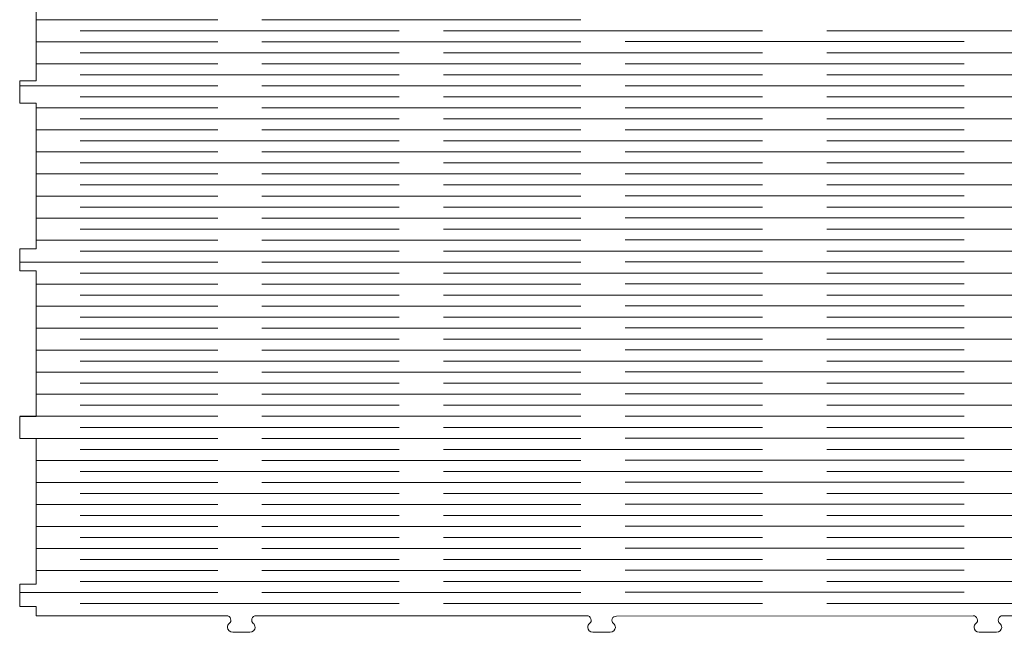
# Model space of a CAD drawing. Header units: millimetres. Extents: x -423 to 528, y -437 to 160.
# Tile 5 of 93: x -422 to -184, y -137 to 11. Entities that reach past the tile are written whole.
import ezdxf

# ---------------------------------------------------------------- set-up
doc = ezdxf.new("R2010")
doc.units = ezdxf.units.MM
doc.header["$MEASUREMENT"] = 0
doc.layers.add('Layer 1', color=7, linetype='Continuous')

msp = doc.modelspace()

# ---------------------------------------------------------------- linework, layer by layer
at = {"layer": 'Layer 1', "color": 250, "lineweight": 9}
msp.add_open_spline([(-277.5294, -132.7444), (-277.9877, -132.7444), (-278.3782, -132.8896), (-278.5332, -133.321), (-278.5332, -133.321), (-278.6882, -133.7523), (-278.5618, -134.2129), (-278.2079, -134.5046), (-278.2079, -134.5046), (-277.9407, -134.7248), (-277.7709, -135.0516), (-277.7709, -135.415), (-277.7709, -135.415), (-277.7709, -136.0759), (-278.3323, -136.6149), (-279.0208, -136.6149), (-279.0208, -136.6149), (-279.0208, -136.6149), (-283.1874, -136.6149), (-283.1874, -136.6149), (-283.1874, -136.6149), (-283.8759, -136.6149), (-284.4374, -136.0759), (-284.4374, -135.415), (-284.4374, -135.415), (-284.4374, -135.415), (-284.4374, -135.415), (-284.4374, -135.415), (-284.4374, -135.415), (-284.4374, -135.0516), (-284.2675, -134.7248), (-284.0003, -134.5046), (-284.0003, -134.5046), (-283.6465, -134.2129), (-283.5199, -133.7526), (-283.675, -133.321), (-283.675, -133.321), (-283.83, -132.8896), (-284.2203, -132.615), (-284.6788, -132.615), (-284.6788, -132.615), (-284.6788, -132.615), (-364.5828, -132.615), (-364.5828, -132.615), (-364.5828, -132.615), (-365.0414, -132.615), (-365.4316, -132.8896), (-365.5867, -133.321), (-365.5867, -133.321), (-365.7417, -133.7526), (-365.6152, -134.2129), (-365.2614, -134.5046), (-365.2614, -134.5046), (-364.9942, -134.7248), (-364.8243, -135.0516), (-364.8243, -135.415), (-364.8243, -135.415), (-364.8243, -136.0759), (-365.3858, -136.6149), (-366.0743, -136.6149), (-366.0743, -136.6149), (-366.0743, -136.6149), (-370.2408, -136.6149), (-370.2408, -136.6149), (-370.2408, -136.6149), (-370.9293, -136.6149), (-371.4908, -136.0759), (-371.4908, -135.415), (-371.4908, -135.415), (-371.4908, -135.415), (-371.4908, -135.415), (-371.4908, -135.415), (-371.4908, -135.415), (-371.4908, -135.0516), (-371.3209, -134.7248), (-371.0537, -134.5046), (-371.0537, -134.5046), (-370.6999, -134.2129), (-370.5734, -133.7526), (-370.7284, -133.321), (-370.7284, -133.321), (-370.8835, -132.8896), (-371.2737, -132.615), (-371.7323, -132.615), (-371.7323, -132.615), (-371.7323, -132.615), (-417.7032, -132.615), (-417.7032, -132.615), (-417.7032, -132.615), (-417.7032, -132.615), (-417.7032, -130.3484), (-417.7032, -130.3484), (-417.7032, -130.3484), (-417.7032, -130.3484), (-421.7031, -130.3484), (-421.7031, -130.3484), (-421.7031, -130.3484), (-421.7031, -130.3484), (-421.7031, -125.0152), (-421.7031, -125.0152), (-421.7031, -125.0152), (-421.7031, -125.0152), (-417.7032, -125.0152), (-417.7032, -125.0152), (-417.7032, -125.0152), (-417.7032, -125.0152), (-417.7032, -89.8162), (-417.7032, -89.8162), (-417.7032, -89.8162), (-417.7032, -89.8162), (-421.7031, -89.8162), (-421.7031, -89.8162), (-421.7031, -89.8162), (-421.7031, -89.8162), (-421.7031, -84.483), (-421.7031, -84.483), (-421.7031, -84.483), (-421.7031, -84.483), (-417.7032, -84.483), (-417.7032, -84.483), (-417.7032, -84.483), (-417.7032, -84.483), (-417.7032, -49.2839), (-417.7032, -49.2839), (-417.7032, -49.2839), (-417.7032, -49.2839), (-421.7031, -49.2839), (-421.7031, -49.2839), (-421.7031, -49.2839), (-421.7031, -49.2839), (-421.7031, -43.9507), (-421.7031, -43.9507), (-421.7031, -43.9507), (-421.7031, -43.9507), (-417.7032, -43.9507), (-417.7032, -43.9507), (-417.7032, -43.9507), (-417.7032, -43.9507), (-417.7032, -8.7516), (-417.7032, -8.7516), (-417.7032, -8.7516), (-417.7032, -8.7516), (-421.7031, -8.7516), (-421.7031, -8.7516), (-421.7031, -8.7516), (-421.7031, -8.7516), (-421.7031, -3.4184), (-421.7031, -3.4184), (-421.7031, -3.4184), (-421.7031, -3.4184), (-417.7032, -3.4184), (-417.7032, -3.4184), (-417.7032, -3.4184), (-417.7032, -3.4184), (-417.7032, 31.7807), (-417.7032, 31.7807), (-417.7032, 31.7807), (-417.7032, 31.7807), (-421.7031, 31.7807), (-421.7031, 31.7807), (-421.7031, 31.7807), (-421.7031, 31.7807), (-421.7031, 37.1139), (-421.7031, 37.1139), (-421.7031, 37.1139), (-421.7031, 37.1139), (-417.7032, 37.1139), (-417.7032, 37.1139), (-417.7032, 37.1139), (-417.7032, 37.1139), (-417.7032, 72.3131), (-417.7032, 72.3131), (-417.7032, 72.3131), (-417.7032, 72.3131), (-421.7031, 72.3131), (-421.7031, 72.3131), (-421.7031, 72.3131), (-421.7031, 72.3131), (-421.7031, 77.6463), (-421.7031, 77.6463), (-421.7031, 77.6463), (-421.7031, 77.6463), (-417.7032, 77.6463), (-417.7032, 77.6463), (-417.7032, 77.6463), (-417.7032, 77.6463), (-371.7323, 77.6463), (-371.7323, 77.6463), (-371.7323, 77.6463), (-371.2737, 77.6463), (-370.8835, 77.3717), (-370.7284, 76.9403), (-370.7284, 76.9403), (-370.5734, 76.5087), (-370.6999, 76.0484), (-371.0537, 75.7567), (-371.0537, 75.7567), (-371.3209, 75.5364), (-371.4908, 75.2096), (-371.4908, 74.8463), (-371.4908, 74.8463), (-371.4908, 74.8463), (-371.4908, 74.8463), (-371.4908, 74.8463), (-371.4908, 74.8463), (-371.4908, 74.1854), (-370.9293, 73.6464), (-370.2408, 73.6464), (-370.2408, 73.6464), (-370.2408, 73.6464), (-366.0743, 73.6464), (-366.0743, 73.6464), (-366.0743, 73.6464), (-365.3858, 73.6464), (-364.8243, 74.1854), (-364.8243, 74.8463), (-364.8243, 74.8463), (-364.8243, 75.2096), (-364.9942, 75.5364), (-365.2614, 75.7567), (-365.2614, 75.7567), (-365.6152, 76.0484), (-365.7417, 76.5087), (-365.5867, 76.9403), (-365.5867, 76.9403), (-365.4316, 77.3717), (-365.0414, 77.6463), (-364.5828, 77.6463), (-364.5828, 77.6463), (-364.5828, 77.6463), (-284.6788, 77.6463), (-284.6788, 77.6463), (-284.6788, 77.6463), (-284.2203, 77.6463), (-283.83, 77.3717), (-283.675, 76.9403), (-283.675, 76.9403), (-283.5199, 76.5087), (-283.6465, 76.0484), (-284.0003, 75.7567), (-284.0003, 75.7567), (-284.2675, 75.5364), (-284.4374, 75.2096), (-284.4374, 74.8463), (-284.4374, 74.8463), (-284.4374, 74.8463), (-284.4374, 74.8463), (-284.4374, 74.8463), (-284.4374, 74.8463), (-284.4374, 74.1854), (-283.8759, 73.6464), (-283.1874, 73.6464), (-283.1874, 73.6464), (-283.1874, 73.6464), (-279.0208, 73.6464), (-279.0208, 73.6464), (-279.0208, 73.6464), (-278.3323, 73.6464), (-277.7709, 74.1854), (-277.7709, 74.8463), (-277.7709, 74.8463), (-277.7709, 75.2096), (-277.9407, 75.5364), (-278.2079, 75.7567), (-278.2079, 75.7567), (-278.5618, 76.0484), (-278.6882, 76.5088), (-278.5332, 76.9403), (-278.5332, 76.9403), (-278.3782, 77.3719), (-277.9879, 77.6463), (-277.5294, 77.6463), (-277.5294, 77.6463), (-277.5294, 77.6463), (-191.3425, 77.6463), (-191.3425, 77.6463), (-191.3425, 77.6463), (-190.8839, 77.6463), (-190.4937, 77.3717), (-190.3386, 76.9403), (-190.3386, 76.9403), (-190.1836, 76.5087), (-190.3101, 76.0484), (-190.6639, 75.7567), (-190.6639, 75.7567), (-190.9311, 75.5364), (-191.101, 75.2096), (-191.101, 74.8463), (-191.101, 74.8463), (-191.101, 74.8463), (-191.101, 74.8463), (-191.101, 74.8463), (-191.101, 74.8463), (-191.101, 74.1854), (-190.5395, 73.6464), (-189.851, 73.6464), (-189.851, 73.6464), (-189.851, 73.6464), (-185.6845, 73.6464), (-185.6845, 73.6464), (-185.6845, 73.6464), (-184.996, 73.6464), (-184.4345, 74.1854), (-184.4345, 74.8463), (-184.4345, 74.8463), (-184.4345, 75.2096), (-184.6044, 75.5364), (-184.8716, 75.7567), (-184.8716, 75.7567), (-185.2254, 76.0484), (-185.3519, 76.5087), (-185.1969, 76.9403), (-185.1969, 76.9403), (-185.0418, 77.3717), (-184.6516, 77.6463), (-184.193, 77.6463), (-184.193, 77.6463), (-184.193, 77.6463), (-104.2891, 77.6463), (-104.2891, 77.6463), (-104.2891, 77.6463), (-103.8306, 77.6463), (-103.4403, 77.3717), (-103.2853, 76.9403), (-103.2853, 76.9403), (-103.1302, 76.5087), (-103.2568, 76.0484), (-103.6106, 75.7567), (-103.6106, 75.7567), (-103.8778, 75.5364), (-104.0477, 75.2096), (-104.0477, 74.8463), (-104.0477, 74.8463), (-104.0477, 74.8463), (-104.0477, 74.8463), (-104.0477, 74.8463), (-104.0477, 74.8463), (-104.0477, 74.1854), (-103.4862, 73.6464), (-102.7977, 73.6464), (-102.7977, 73.6464), (-102.7977, 73.6464), (-98.6311, 73.6464), (-98.6311, 73.6464), (-98.6311, 73.6464), (-97.9426, 73.6464), (-97.3812, 74.1854), (-97.3812, 74.8463), (-97.3812, 74.8463), (-97.3812, 75.2096), (-97.551, 75.5364), (-97.8182, 75.7567), (-97.8182, 75.7567), (-98.1721, 76.0484), (-98.2986, 76.5087), (-98.1435, 76.9403), (-98.1435, 76.9403), (-97.9885, 77.3717), (-97.5982, 77.6463), (-97.1397, 77.6463), (-97.1397, 77.6463), (-97.1397, 77.6463), (-51.1689, 77.6463), (-51.1689, 77.6463), (-51.1689, 77.6463), (-51.1689, 77.6463), (-47.169, 77.6463), (-47.169, 77.6463), (-47.169, 77.6463), (-47.169, 77.6463), (-47.169, 72.3131), (-47.169, 72.3131), (-47.169, 72.3131), (-47.169, 72.3131), (-51.1689, 72.3131), (-51.1689, 72.3131), (-51.1689, 72.3131), (-51.1689, 72.3131), (-51.1689, 37.1139), (-51.1689, 37.1139), (-51.1689, 37.1139), (-51.1689, 37.1139), (-47.169, 37.1139), (-47.169, 37.1139), (-47.169, 37.1139), (-47.169, 37.1139), (-47.169, 31.7807), (-47.169, 31.7807), (-47.169, 31.7807), (-47.169, 31.7807), (-51.1689, 31.7807), (-51.1689, 31.7807), (-51.1689, 31.7807), (-51.1689, 31.7807), (-51.1689, -3.4184), (-51.1689, -3.4184), (-51.1689, -3.4184), (-51.1689, -3.4184), (-47.169, -3.4184), (-47.169, -3.4184), (-47.169, -3.4184), (-47.169, -3.4184), (-47.169, -8.7516), (-47.169, -8.7516), (-47.169, -8.7516), (-47.169, -8.7516), (-51.1689, -8.7516), (-51.1689, -8.7516), (-51.1689, -8.7516), (-51.1689, -8.7516), (-51.1689, -43.9507), (-51.1689, -43.9507), (-51.1689, -43.9507), (-51.1689, -43.9507), (-47.169, -43.9507), (-47.169, -43.9507), (-47.169, -43.9507), (-47.169, -43.9507), (-47.169, -49.2839), (-47.169, -49.2839), (-47.169, -49.2839), (-47.169, -49.2839), (-51.1689, -49.2839), (-51.1689, -49.2839), (-51.1689, -49.2839), (-51.1689, -49.2839), (-51.1689, -84.483), (-51.1689, -84.483), (-51.1689, -84.483), (-51.1689, -84.483), (-47.169, -84.483), (-47.169, -84.483), (-47.169, -84.483), (-47.169, -84.483), (-47.169, -89.8162), (-47.169, -89.8162), (-47.169, -89.8162), (-47.169, -89.8162), (-51.1689, -89.8162), (-51.1689, -89.8162), (-51.1689, -89.8162), (-51.1689, -89.8162), (-51.1689, -125.0152), (-51.1689, -125.0152), (-51.1689, -125.0152), (-51.1689, -125.0152), (-47.169, -125.0152), (-47.169, -125.0152), (-47.169, -125.0152), (-47.169, -125.0152), (-47.169, -130.3484), (-47.169, -130.3484), (-47.169, -130.3484), (-47.169, -130.3484), (-51.1689, -130.3484), (-51.1689, -130.3484), (-51.1689, -130.3484), (-51.1689, -130.3484), (-51.1689, -132.615), (-51.1689, -132.615), (-51.1689, -132.615), (-51.1689, -132.615), (-97.1397, -132.615), (-97.1397, -132.615), (-97.1397, -132.615), (-97.5982, -132.615), (-97.9885, -132.8896), (-98.1435, -133.321), (-98.1435, -133.321), (-98.2986, -133.7526), (-98.1721, -134.2129), (-97.8182, -134.5046), (-97.8182, -134.5046), (-97.551, -134.7248), (-97.3812, -135.0516), (-97.3812, -135.415), (-97.3812, -135.415), (-97.3812, -136.0759), (-97.9426, -136.6149), (-98.6311, -136.6149), (-98.6311, -136.6149), (-98.6311, -136.6149), (-102.7977, -136.6149), (-102.7977, -136.6149), (-102.7977, -136.6149), (-103.4862, -136.6149), (-104.0477, -136.0759), (-104.0477, -135.415), (-104.0477, -135.415), (-104.0477, -135.415), (-104.0477, -135.415), (-104.0477, -135.415), (-104.0477, -135.415), (-104.0477, -135.0516), (-103.8778, -134.7248), (-103.6106, -134.5046), (-103.6106, -134.5046), (-103.2568, -134.2129), (-103.1302, -133.7526), (-103.2853, -133.321), (-103.2853, -133.321), (-103.4403, -132.8896), (-103.8306, -132.615), (-104.2891, -132.615), (-104.2891, -132.615), (-104.2891, -132.615), (-184.193, -132.615), (-184.193, -132.615), (-184.193, -132.615), (-184.6516, -132.615), (-185.0418, -132.8896), (-185.1969, -133.321), (-185.1969, -133.321), (-185.3519, -133.7526), (-185.2254, -134.2129), (-184.8716, -134.5046), (-184.8716, -134.5046), (-184.6044, -134.7248), (-184.4345, -135.0516), (-184.4345, -135.415), (-184.4345, -135.415), (-184.4345, -136.0759), (-184.996, -136.6149), (-185.6845, -136.6149), (-185.6845, -136.6149), (-185.6845, -136.6149), (-189.851, -136.6149), (-189.851, -136.6149), (-189.851, -136.6149), (-190.5395, -136.6149), (-191.101, -136.0759), (-191.101, -135.415), (-191.101, -135.415), (-191.101, -135.415), (-191.101, -135.415), (-191.101, -135.415), (-191.101, -135.415), (-191.101, -135.0516), (-190.9311, -134.7248), (-190.6639, -134.5046), (-190.6639, -134.5046), (-190.3101, -134.2129), (-190.1836, -133.7525), (-190.3386, -133.321), (-190.3386, -133.321), (-190.4935, -132.8896), (-190.8839, -132.6138), (-191.3425, -132.615), (-191.3425, -132.615), (-191.3425, -132.615), (-277.5294, -132.7444), (-277.5294, -132.7444)], degree=3, knots=[0, 0, 0, 0, 0.00719424, 0.00719424, 0.00719424, 0.00719424, 0.01438849, 0.01438849, 0.01438849, 0.01438849, 0.02158273, 0.02158273, 0.02158273, 0.02158273, 0.02877698, 0.02877698, 0.02877698, 0.02877698, 0.03597122, 0.03597122, 0.03597122, 0.03597122, 0.04316547, 0.04316547, 0.04316547, 0.04316547, 0.05035971, 0.05035971, 0.05035971, 0.05035971, 0.05755396, 0.05755396, 0.05755396, 0.05755396, 0.0647482, 0.0647482, 0.0647482, 0.0647482, 0.07194245, 0.07194245, 0.07194245, 0.07194245, 0.07913669, 0.07913669, 0.07913669, 0.07913669, 0.08633094, 0.08633094, 0.08633094, 0.08633094, 0.09352518, 0.09352518, 0.09352518, 0.09352518, 0.10071942, 0.10071942, 0.10071942, 0.10071942, 0.10791367, 0.10791367, 0.10791367, 0.10791367, 0.11510791, 0.11510791, 0.11510791, 0.11510791, 0.12230216, 0.12230216, 0.12230216, 0.12230216, 0.1294964, 0.1294964, 0.1294964, 0.1294964, 0.13669065, 0.13669065, 0.13669065, 0.13669065, 0.14388489, 0.14388489, 0.14388489, 0.14388489, 0.15107914, 0.15107914, 0.15107914, 0.15107914, 0.15827338, 0.15827338, 0.15827338, 0.15827338, 0.16546763, 0.16546763, 0.16546763, 0.16546763, 0.17266187, 0.17266187, 0.17266187, 0.17266187, 0.17985612, 0.17985612, 0.17985612, 0.17985612, 0.18705036, 0.18705036, 0.18705036, 0.18705036, 0.1942446, 0.1942446, 0.1942446, 0.1942446, 0.20143885, 0.20143885, 0.20143885, 0.20143885, 0.20863309, 0.20863309, 0.20863309, 0.20863309, 0.21582734, 0.21582734, 0.21582734, 0.21582734, 0.22302158, 0.22302158, 0.22302158, 0.22302158, 0.23021583, 0.23021583, 0.23021583, 0.23021583, 0.23741007, 0.23741007, 0.23741007, 0.23741007, 0.24460432, 0.24460432, 0.24460432, 0.24460432, 0.25179856, 0.25179856, 0.25179856, 0.25179856, 0.25899281, 0.25899281, 0.25899281, 0.25899281, 0.26618705, 0.26618705, 0.26618705, 0.26618705, 0.27338129, 0.27338129, 0.27338129, 0.27338129, 0.28057554, 0.28057554, 0.28057554, 0.28057554, 0.28776978, 0.28776978, 0.28776978, 0.28776978, 0.29496403, 0.29496403, 0.29496403, 0.29496403, 0.30215827, 0.30215827, 0.30215827, 0.30215827, 0.30935252, 0.30935252, 0.30935252, 0.30935252, 0.31654676, 0.31654676, 0.31654676, 0.31654676, 0.32374101, 0.32374101, 0.32374101, 0.32374101, 0.33093525, 0.33093525, 0.33093525, 0.33093525, 0.3381295, 0.3381295, 0.3381295, 0.3381295, 0.34532374, 0.34532374, 0.34532374, 0.34532374, 0.35251799, 0.35251799, 0.35251799, 0.35251799, 0.35971223, 0.35971223, 0.35971223, 0.35971223, 0.36690647, 0.36690647, 0.36690647, 0.36690647, 0.37410072, 0.37410072, 0.37410072, 0.37410072, 0.38129496, 0.38129496, 0.38129496, 0.38129496, 0.38848921, 0.38848921, 0.38848921, 0.38848921, 0.39568345, 0.39568345, 0.39568345, 0.39568345, 0.4028777, 0.4028777, 0.4028777, 0.4028777, 0.41007194, 0.41007194, 0.41007194, 0.41007194, 0.41726619, 0.41726619, 0.41726619, 0.41726619, 0.42446043, 0.42446043, 0.42446043, 0.42446043, 0.43165468, 0.43165468, 0.43165468, 0.43165468, 0.43884892, 0.43884892, 0.43884892, 0.43884892, 0.44604317, 0.44604317, 0.44604317, 0.44604317, 0.45323741, 0.45323741, 0.45323741, 0.45323741, 0.46043165, 0.46043165, 0.46043165, 0.46043165, 0.4676259, 0.4676259, 0.4676259, 0.4676259, 0.47482014, 0.47482014, 0.47482014, 0.47482014, 0.48201439, 0.48201439, 0.48201439, 0.48201439, 0.48920863, 0.48920863, 0.48920863, 0.48920863, 0.49640288, 0.49640288, 0.49640288, 0.49640288, 0.50359712, 0.50359712, 0.50359712, 0.50359712, 0.51079137, 0.51079137, 0.51079137, 0.51079137, 0.51798561, 0.51798561, 0.51798561, 0.51798561, 0.52517986, 0.52517986, 0.52517986, 0.52517986, 0.5323741, 0.5323741, 0.5323741, 0.5323741, 0.53956835, 0.53956835, 0.53956835, 0.53956835, 0.54676259, 0.54676259, 0.54676259, 0.54676259, 0.55395683, 0.55395683, 0.55395683, 0.55395683, 0.56115108, 0.56115108, 0.56115108, 0.56115108, 0.56834532, 0.56834532, 0.56834532, 0.56834532, 0.57553957, 0.57553957, 0.57553957, 0.57553957, 0.58273381, 0.58273381, 0.58273381, 0.58273381, 0.58992806, 0.58992806, 0.58992806, 0.58992806, 0.5971223, 0.5971223, 0.5971223, 0.5971223, 0.60431655, 0.60431655, 0.60431655, 0.60431655, 0.61151079, 0.61151079, 0.61151079, 0.61151079, 0.61870504, 0.61870504, 0.61870504, 0.61870504, 0.62589928, 0.62589928, 0.62589928, 0.62589928, 0.63309353, 0.63309353, 0.63309353, 0.63309353, 0.64028777, 0.64028777, 0.64028777, 0.64028777, 0.64748201, 0.64748201, 0.64748201, 0.64748201, 0.65467626, 0.65467626, 0.65467626, 0.65467626, 0.6618705, 0.6618705, 0.6618705, 0.6618705, 0.66906475, 0.66906475, 0.66906475, 0.66906475, 0.67625899, 0.67625899, 0.67625899, 0.67625899, 0.68345324, 0.68345324, 0.68345324, 0.68345324, 0.69064748, 0.69064748, 0.69064748, 0.69064748, 0.69784173, 0.69784173, 0.69784173, 0.69784173, 0.70503597, 0.70503597, 0.70503597, 0.70503597, 0.71223022, 0.71223022, 0.71223022, 0.71223022, 0.71942446, 0.71942446, 0.71942446, 0.71942446, 0.72661871, 0.72661871, 0.72661871, 0.72661871, 0.73381295, 0.73381295, 0.73381295, 0.73381295, 0.74100719, 0.74100719, 0.74100719, 0.74100719, 0.74820144, 0.74820144, 0.74820144, 0.74820144, 0.75539568, 0.75539568, 0.75539568, 0.75539568, 0.76258993, 0.76258993, 0.76258993, 0.76258993, 0.76978417, 0.76978417, 0.76978417, 0.76978417, 0.77697842, 0.77697842, 0.77697842, 0.77697842, 0.78417266, 0.78417266, 0.78417266, 0.78417266, 0.79136691, 0.79136691, 0.79136691, 0.79136691, 0.79856115, 0.79856115, 0.79856115, 0.79856115, 0.8057554, 0.8057554, 0.8057554, 0.8057554, 0.81294964, 0.81294964, 0.81294964, 0.81294964, 0.82014388, 0.82014388, 0.82014388, 0.82014388, 0.82733813, 0.82733813, 0.82733813, 0.82733813, 0.83453237, 0.83453237, 0.83453237, 0.83453237, 0.84172662, 0.84172662, 0.84172662, 0.84172662, 0.84892086, 0.84892086, 0.84892086, 0.84892086, 0.85611511, 0.85611511, 0.85611511, 0.85611511, 0.86330935, 0.86330935, 0.86330935, 0.86330935, 0.8705036, 0.8705036, 0.8705036, 0.8705036, 0.87769784, 0.87769784, 0.87769784, 0.87769784, 0.88489209, 0.88489209, 0.88489209, 0.88489209, 0.89208633, 0.89208633, 0.89208633, 0.89208633, 0.89928058, 0.89928058, 0.89928058, 0.89928058, 0.90647482, 0.90647482, 0.90647482, 0.90647482, 0.91366906, 0.91366906, 0.91366906, 0.91366906, 0.92086331, 0.92086331, 0.92086331, 0.92086331, 0.92805755, 0.92805755, 0.92805755, 0.92805755, 0.9352518, 0.9352518, 0.9352518, 0.9352518, 0.94244604, 0.94244604, 0.94244604, 0.94244604, 0.94964029, 0.94964029, 0.94964029, 0.94964029, 0.95683453, 0.95683453, 0.95683453, 0.95683453, 0.96402878, 0.96402878, 0.96402878, 0.96402878, 0.97122302, 0.97122302, 0.97122302, 0.97122302, 0.97841727, 0.97841727, 0.97841727, 0.97841727, 0.98561151, 0.98561151, 0.98561151, 0.98561151, 1, 1, 1, 1], dxfattribs=at)
at = {"layer": 'Layer 1', "color": 175, "lineweight": 9}
for points in [[(-417.7032, 11.3662), (-417.7032, 11.3662), (-373.8591, 11.3662), (-373.8591, 11.3662)], [(-363.2143, 11.3662), (-363.2143, 11.3662), (-286.0891, 11.3662), (-286.0891, 11.3662)], [(-407.1023, 8.7051), (-407.1023, 8.7051), (-329.9752, 8.7051), (-329.9752, 8.7051)], [(-319.3304, 8.7051), (-319.3304, 8.7051), (-242.2031, 8.7051), (-242.2031, 8.7051)], [(-226.7125, 8.7051), (-226.7125, 8.7051), (-149.5854, 8.7051), (-149.5854, 8.7051)], [(-417.7032, 6.0438), (-417.7032, 6.0438), (-373.8591, 6.0438), (-373.8591, 6.0438)], [(-363.2143, 6.0438), (-363.2143, 6.0438), (-286.0891, 6.0438), (-286.0891, 6.0438)], [(-275.4444, 6.076), (-275.4444, 6.076), (-193.4693, 6.0761), (-193.4693, 6.0761)], [(-407.1023, 3.3827), (-407.1023, 3.3827), (-329.9752, 3.3827), (-329.9752, 3.3827)], [(-319.3304, 3.3827), (-319.3304, 3.3827), (-242.2031, 3.3827), (-242.2031, 3.3827)], [(-226.7125, 3.3827), (-226.7125, 3.3827), (-149.5854, 3.3827), (-149.5854, 3.3827)], [(-417.7032, 0.7215), (-417.7032, 0.7215), (-373.8591, 0.7215), (-373.8591, 0.7215)], [(-363.2143, 0.7215), (-363.2143, 0.7215), (-286.0891, 0.7215), (-286.0891, 0.7215)], [(-275.4444, 0.756), (-275.4444, 0.756), (-193.4693, 0.7561), (-193.4693, 0.7561)], [(-407.1023, -1.9397), (-407.1023, -1.9397), (-329.9752, -1.9397), (-329.9752, -1.9397)], [(-319.3304, -1.9397), (-319.3304, -1.9397), (-242.2031, -1.9397), (-242.2031, -1.9397)], [(-226.7125, -1.9397), (-226.7125, -1.9397), (-149.5854, -1.9397), (-149.5854, -1.9397)], [(-421.7031, -4.6008), (-421.7031, -4.6008), (-373.8591, -4.6008), (-373.8591, -4.6008)], [(-363.2143, -4.6008), (-363.2143, -4.6008), (-286.0891, -4.6008), (-286.0891, -4.6008)], [(-275.4444, -4.564), (-275.4444, -4.564), (-193.4693, -4.5639), (-193.4693, -4.5639)], [(-407.1023, -7.2621), (-407.1023, -7.2621), (-329.9752, -7.2621), (-329.9752, -7.2621)], [(-319.3304, -7.2621), (-319.3304, -7.2621), (-242.2031, -7.2621), (-242.2031, -7.2621)], [(-226.7125, -7.2621), (-226.7125, -7.2621), (-149.5854, -7.2621), (-149.5854, -7.2621)], [(-417.7032, -9.9232), (-417.7032, -9.9232), (-373.8591, -9.9232), (-373.8591, -9.9232)], [(-363.2143, -9.9232), (-363.2143, -9.9232), (-286.0891, -9.9232), (-286.0891, -9.9232)], [(-275.4444, -9.884), (-275.4444, -9.884), (-193.4693, -9.8839), (-193.4693, -9.8839)], [(-407.1023, -12.5844), (-407.1023, -12.5844), (-329.9752, -12.5844), (-329.9752, -12.5844)], [(-319.3304, -12.5844), (-319.3304, -12.5844), (-242.2031, -12.5844), (-242.2031, -12.5844)], [(-226.7125, -12.5844), (-226.7125, -12.5844), (-149.5854, -12.5844), (-149.5854, -12.5844)], [(-417.7032, -15.2456), (-417.7032, -15.2456), (-373.8591, -15.2456), (-373.8591, -15.2456)], [(-363.2143, -15.2456), (-363.2143, -15.2456), (-286.0891, -15.2456), (-286.0891, -15.2456)], [(-275.4444, -15.204), (-275.4444, -15.204), (-193.4693, -15.2039), (-193.4693, -15.2039)], [(-407.1023, -17.9068), (-407.1023, -17.9068), (-329.9752, -17.9068), (-329.9752, -17.9068)], [(-319.3304, -17.9068), (-319.3304, -17.9068), (-242.2031, -17.9068), (-242.2031, -17.9068)], [(-226.7125, -17.9068), (-226.7125, -17.9068), (-149.5854, -17.9068), (-149.5854, -17.9068)], [(-417.7032, -20.5679), (-417.7032, -20.5679), (-373.8591, -20.5679), (-373.8591, -20.5679)], [(-363.2143, -20.5679), (-363.2143, -20.5679), (-286.0891, -20.5679), (-286.0891, -20.5679)], [(-275.4444, -20.524), (-275.4444, -20.524), (-193.4693, -20.5239), (-193.4693, -20.5239)], [(-407.1023, -23.2292), (-407.1023, -23.2292), (-329.9752, -23.2292), (-329.9752, -23.2292)], [(-319.3304, -23.2292), (-319.3304, -23.2292), (-242.2031, -23.2292), (-242.2031, -23.2292)], [(-226.7125, -23.2292), (-226.7125, -23.2292), (-149.5854, -23.2292), (-149.5854, -23.2292)], [(-417.7032, -25.8903), (-417.7032, -25.8903), (-373.8591, -25.8903), (-373.8591, -25.8903)], [(-363.2143, -25.8903), (-363.2143, -25.8903), (-286.0891, -25.8903), (-286.0891, -25.8903)], [(-275.4444, -25.844), (-275.4444, -25.844), (-193.4693, -25.8439), (-193.4693, -25.8439)], [(-407.1023, -28.5516), (-407.1023, -28.5516), (-329.9752, -28.5516), (-329.9752, -28.5516)], [(-319.3304, -28.5516), (-319.3304, -28.5516), (-242.2031, -28.5516), (-242.2031, -28.5516)], [(-226.7125, -28.5516), (-226.7125, -28.5516), (-149.5854, -28.5516), (-149.5854, -28.5516)], [(-417.7032, -31.2127), (-417.7032, -31.2127), (-373.8591, -31.2127), (-373.8591, -31.2127)], [(-363.2143, -31.2127), (-363.2143, -31.2127), (-286.0891, -31.2127), (-286.0891, -31.2127)], [(-275.4444, -31.164), (-275.4444, -31.164), (-193.4693, -31.1639), (-193.4693, -31.1639)], [(-407.1023, -33.8738), (-407.1023, -33.8738), (-329.9752, -33.8738), (-329.9752, -33.8738)], [(-319.3304, -33.8738), (-319.3304, -33.8738), (-242.2031, -33.8738), (-242.2031, -33.8738)], [(-226.7125, -33.8738), (-226.7125, -33.8738), (-149.5854, -33.8738), (-149.5854, -33.8738)], [(-417.7032, -36.5351), (-417.7032, -36.5351), (-373.8591, -36.5351), (-373.8591, -36.5351)], [(-363.2143, -36.5351), (-363.2143, -36.5351), (-286.0891, -36.5351), (-286.0891, -36.5351)], [(-275.4444, -36.484), (-275.4444, -36.484), (-193.4693, -36.4839), (-193.4693, -36.4839)], [(-407.1023, -39.1962), (-407.1023, -39.1962), (-329.9752, -39.1962), (-329.9752, -39.1962)], [(-319.3304, -39.1962), (-319.3304, -39.1962), (-242.2031, -39.1962), (-242.2031, -39.1962)], [(-226.7125, -39.1962), (-226.7125, -39.1962), (-149.5854, -39.1962), (-149.5854, -39.1962)], [(-417.7032, -41.8575), (-417.7032, -41.8575), (-373.8591, -41.8575), (-373.8591, -41.8575)], [(-363.2143, -41.8575), (-363.2143, -41.8575), (-286.0891, -41.8575), (-286.0891, -41.8575)], [(-275.4444, -41.804), (-275.4444, -41.804), (-193.4693, -41.8039), (-193.4693, -41.8039)], [(-407.1023, -44.5186), (-407.1023, -44.5186), (-329.9752, -44.5186), (-329.9752, -44.5186)], [(-319.3304, -44.5186), (-319.3304, -44.5186), (-242.2031, -44.5186), (-242.2031, -44.5186)], [(-226.7125, -44.5186), (-226.7125, -44.5186), (-149.5854, -44.5186), (-149.5854, -44.5186)], [(-421.7031, -47.1798), (-421.7031, -47.1798), (-373.8591, -47.1798), (-373.8591, -47.1798)], [(-363.2143, -47.1798), (-363.2143, -47.1798), (-286.0891, -47.1798), (-286.0891, -47.1798)], [(-275.4444, -47.124), (-275.4444, -47.124), (-193.4693, -47.1239), (-193.4693, -47.1239)], [(-407.1023, -49.841), (-407.1023, -49.841), (-329.9752, -49.841), (-329.9752, -49.841)], [(-319.3304, -49.841), (-319.3304, -49.841), (-242.2031, -49.841), (-242.2031, -49.841)], [(-226.7125, -49.841), (-226.7125, -49.841), (-149.5854, -49.841), (-149.5854, -49.841)], [(-417.7032, -52.5022), (-417.7032, -52.5022), (-373.8591, -52.5022), (-373.8591, -52.5022)], [(-363.2143, -52.5022), (-363.2143, -52.5022), (-286.0891, -52.5022), (-286.0891, -52.5022)], [(-275.4444, -52.444), (-275.4444, -52.444), (-193.4693, -52.4439), (-193.4693, -52.4439)], [(-407.1023, -55.1633), (-407.1023, -55.1633), (-329.9752, -55.1633), (-329.9752, -55.1633)], [(-319.3304, -55.1633), (-319.3304, -55.1633), (-242.2031, -55.1633), (-242.2031, -55.1633)], [(-226.7125, -55.1633), (-226.7125, -55.1633), (-149.5854, -55.1633), (-149.5854, -55.1633)], [(-417.7032, -57.8246), (-417.7032, -57.8246), (-373.8591, -57.8246), (-373.8591, -57.8246)], [(-363.2143, -57.8246), (-363.2143, -57.8246), (-286.0891, -57.8246), (-286.0891, -57.8246)], [(-275.4444, -57.764), (-275.4444, -57.764), (-193.4693, -57.7639), (-193.4693, -57.7639)], [(-407.1023, -60.4857), (-407.1023, -60.4857), (-329.9752, -60.4857), (-329.9752, -60.4857)], [(-319.3304, -60.4857), (-319.3304, -60.4857), (-242.2031, -60.4857), (-242.2031, -60.4857)], [(-226.7125, -60.4857), (-226.7125, -60.4857), (-149.5854, -60.4857), (-149.5854, -60.4857)], [(-417.7032, -63.147), (-417.7032, -63.147), (-373.8591, -63.147), (-373.8591, -63.147)], [(-363.2143, -63.147), (-363.2143, -63.147), (-286.0891, -63.147), (-286.0891, -63.147)], [(-275.4444, -63.084), (-275.4444, -63.084), (-193.4693, -63.0839), (-193.4693, -63.0839)], [(-407.1023, -65.8081), (-407.1023, -65.8081), (-329.9752, -65.8081), (-329.9752, -65.8081)], [(-319.3304, -65.8081), (-319.3304, -65.8081), (-242.2031, -65.8081), (-242.2031, -65.8081)], [(-226.7125, -65.8081), (-226.7125, -65.8081), (-149.5854, -65.8081), (-149.5854, -65.8081)], [(-417.7032, -68.4692), (-417.7032, -68.4692), (-373.8591, -68.4692), (-373.8591, -68.4692)], [(-363.2143, -68.4692), (-363.2143, -68.4692), (-286.0891, -68.4692), (-286.0891, -68.4692)], [(-275.4444, -68.404), (-275.4444, -68.404), (-193.4693, -68.4039), (-193.4693, -68.4039)], [(-407.1023, -71.1305), (-407.1023, -71.1305), (-329.9752, -71.1305), (-329.9752, -71.1305)], [(-319.3304, -71.1305), (-319.3304, -71.1305), (-242.2031, -71.1305), (-242.2031, -71.1305)], [(-226.7125, -71.1305), (-226.7125, -71.1305), (-149.5854, -71.1305), (-149.5854, -71.1305)], [(-275.4444, -73.724), (-275.4444, -73.724), (-193.4693, -73.7239), (-193.4693, -73.7239)], [(-417.7032, -73.7916), (-417.7032, -73.7916), (-373.8591, -73.7916), (-373.8591, -73.7916)], [(-363.2143, -73.7916), (-363.2143, -73.7916), (-286.0891, -73.7916), (-286.0891, -73.7916)], [(-407.1023, -76.4529), (-407.1023, -76.4529), (-329.9752, -76.4529), (-329.9752, -76.4529)], [(-319.3304, -76.4529), (-319.3304, -76.4529), (-242.2031, -76.4529), (-242.2031, -76.4529)], [(-226.7125, -76.4529), (-226.7125, -76.4529), (-149.5854, -76.4529), (-149.5854, -76.4529)], [(-417.7032, -79.114), (-417.7032, -79.114), (-373.8591, -79.114), (-373.8591, -79.114)], [(-363.2143, -79.114), (-363.2143, -79.114), (-286.0891, -79.114), (-286.0891, -79.114)], [(-275.4444, -79.044), (-275.4444, -79.044), (-193.4693, -79.0439), (-193.4693, -79.0439)], [(-407.1023, -81.7752), (-407.1023, -81.7752), (-329.9752, -81.7752), (-329.9752, -81.7752)], [(-319.3304, -81.7752), (-319.3304, -81.7752), (-242.2031, -81.7752), (-242.2031, -81.7752)], [(-226.7125, -81.7752), (-226.7125, -81.7752), (-149.5854, -81.7752), (-149.5854, -81.7752)], [(-421.7031, -84.4364), (-421.7031, -84.4364), (-373.8591, -84.4364), (-373.8591, -84.4364)], [(-363.2143, -84.4364), (-363.2143, -84.4364), (-286.0891, -84.4364), (-286.0891, -84.4364)], [(-275.4444, -84.364), (-275.4444, -84.364), (-193.4693, -84.3639), (-193.4693, -84.3639)], [(-407.1023, -87.0976), (-407.1023, -87.0976), (-329.9752, -87.0976), (-329.9752, -87.0976)], [(-319.3304, -87.0976), (-319.3304, -87.0976), (-242.2031, -87.0976), (-242.2031, -87.0976)], [(-226.7125, -87.0976), (-226.7125, -87.0976), (-149.5854, -87.0976), (-149.5854, -87.0976)], [(-417.7032, -89.7587), (-417.7032, -89.7587), (-373.8591, -89.7587), (-373.8591, -89.7587)], [(-363.2143, -89.7587), (-363.2143, -89.7587), (-286.0891, -89.7587), (-286.0891, -89.7587)], [(-275.4444, -89.684), (-275.4444, -89.684), (-193.4693, -89.6839), (-193.4693, -89.6839)], [(-407.1023, -92.42), (-407.1023, -92.42), (-329.9752, -92.42), (-329.9752, -92.42)], [(-319.3304, -92.42), (-319.3304, -92.42), (-242.2031, -92.42), (-242.2031, -92.42)], [(-226.7125, -92.42), (-226.7125, -92.42), (-149.5854, -92.42), (-149.5854, -92.42)], [(-417.7032, -95.0811), (-417.7032, -95.0811), (-373.8591, -95.0811), (-373.8591, -95.0811)], [(-363.2143, -95.0811), (-363.2143, -95.0811), (-286.0891, -95.0811), (-286.0891, -95.0811)], [(-275.4444, -95.004), (-275.4444, -95.004), (-193.4693, -95.0039), (-193.4693, -95.0039)], [(-407.1023, -97.7424), (-407.1023, -97.7424), (-329.9752, -97.7424), (-329.9752, -97.7424)], [(-319.3304, -97.7424), (-319.3304, -97.7424), (-242.2031, -97.7424), (-242.2031, -97.7424)], [(-226.7125, -97.7424), (-226.7125, -97.7424), (-149.5854, -97.7424), (-149.5854, -97.7424)], [(-417.7032, -100.4035), (-417.7032, -100.4035), (-373.8591, -100.4035), (-373.8591, -100.4035)], [(-363.2143, -100.4035), (-363.2143, -100.4035), (-286.0891, -100.4035), (-286.0891, -100.4035)], [(-275.4444, -100.324), (-275.4444, -100.324), (-193.4693, -100.3239), (-193.4693, -100.3239)], [(-407.1023, -103.0646), (-407.1023, -103.0646), (-329.9752, -103.0646), (-329.9752, -103.0646)], [(-319.3304, -103.0646), (-319.3304, -103.0646), (-242.2031, -103.0646), (-242.2031, -103.0646)], [(-226.7125, -103.0646), (-226.7125, -103.0646), (-149.5854, -103.0646), (-149.5854, -103.0646)], [(-417.7032, -105.7259), (-417.7032, -105.7259), (-373.8591, -105.7259), (-373.8591, -105.7259)], [(-363.2143, -105.7259), (-363.2143, -105.7259), (-286.0891, -105.7259), (-286.0891, -105.7259)], [(-275.4444, -105.644), (-275.4444, -105.644), (-193.4693, -105.6439), (-193.4693, -105.6439)], [(-407.1023, -108.387), (-407.1023, -108.387), (-329.9752, -108.387), (-329.9752, -108.387)], [(-319.3304, -108.387), (-319.3304, -108.387), (-242.2031, -108.387), (-242.2031, -108.387)], [(-226.7125, -108.387), (-226.7125, -108.387), (-149.5854, -108.387), (-149.5854, -108.387)], [(-417.7032, -111.0482), (-417.7032, -111.0482), (-373.8591, -111.0482), (-373.8591, -111.0482)], [(-363.2143, -111.0482), (-363.2143, -111.0482), (-286.0891, -111.0482), (-286.0891, -111.0482)], [(-275.4444, -110.964), (-275.4444, -110.964), (-193.4693, -110.9639), (-193.4693, -110.9639)], [(-407.1023, -113.7094), (-407.1023, -113.7094), (-329.9752, -113.7094), (-329.9752, -113.7094)], [(-319.3304, -113.7094), (-319.3304, -113.7094), (-242.2031, -113.7094), (-242.2031, -113.7094)], [(-226.7125, -113.7094), (-226.7125, -113.7094), (-149.5854, -113.7094), (-149.5854, -113.7094)], [(-417.7032, -116.3706), (-417.7032, -116.3706), (-373.8591, -116.3706), (-373.8591, -116.3706)], [(-363.2143, -116.3706), (-363.2143, -116.3706), (-286.0891, -116.3706), (-286.0891, -116.3706)], [(-275.4444, -116.284), (-275.4444, -116.284), (-193.4693, -116.2839), (-193.4693, -116.2839)], [(-407.1023, -119.0318), (-407.1023, -119.0318), (-329.9752, -119.0318), (-329.9752, -119.0318)], [(-319.3304, -119.0318), (-319.3304, -119.0318), (-242.2031, -119.0318), (-242.2031, -119.0318)], [(-226.7125, -119.0318), (-226.7125, -119.0318), (-149.5854, -119.0318), (-149.5854, -119.0318)], [(-417.7032, -121.693), (-417.7032, -121.693), (-373.8591, -121.693), (-373.8591, -121.693)], [(-363.2143, -121.693), (-363.2143, -121.693), (-286.0891, -121.693), (-286.0891, -121.693)], [(-275.4444, -121.6039), (-275.4444, -121.6039), (-193.4693, -121.6038), (-193.4693, -121.6038)], [(-407.1023, -124.3541), (-407.1023, -124.3541), (-329.9752, -124.3541), (-329.9752, -124.3541)], [(-319.3304, -124.3541), (-319.3304, -124.3541), (-242.2031, -124.3541), (-242.2031, -124.3541)], [(-226.7125, -124.3541), (-226.7125, -124.3541), (-149.5854, -124.3541), (-149.5854, -124.3541)], [(-421.7031, -127.0154), (-421.7031, -127.0154), (-373.8591, -127.0154), (-373.8591, -127.0154)], [(-363.2143, -127.0154), (-363.2143, -127.0154), (-286.0891, -127.0154), (-286.0891, -127.0154)], [(-275.4444, -126.9239), (-275.4444, -126.9239), (-193.4693, -126.9238), (-193.4693, -126.9238)], [(-407.1023, -129.6765), (-407.1023, -129.6765), (-329.9752, -129.6765), (-329.9752, -129.6765)], [(-319.3304, -129.6765), (-319.3304, -129.6765), (-242.2031, -129.6765), (-242.2031, -129.6765)], [(-226.7125, -129.6765), (-226.7125, -129.6765), (-149.5854, -129.6765), (-149.5854, -129.6765)]]:
    msp.add_open_spline(points, degree=3, dxfattribs=at)

doc.saveas('drawing.dxf')
